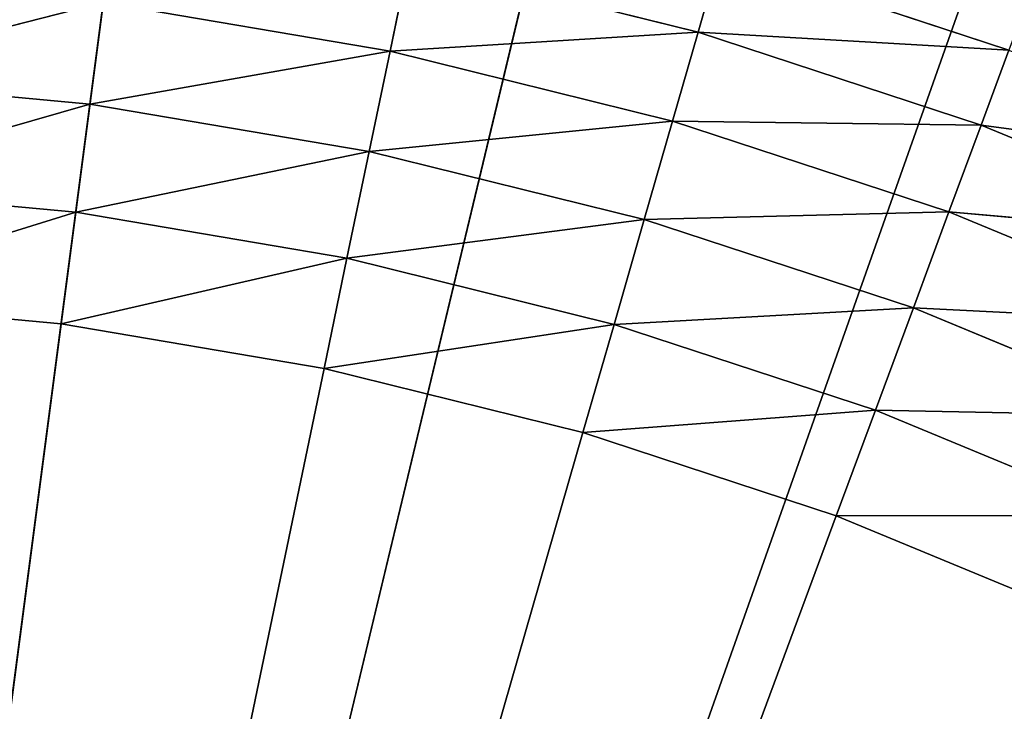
# Model space of a CAD drawing. Extents: x 0.1 to 25.1, y 0 to 8.
# Tile 101 of 256: x 2.195 to 2.347, y 2.661 to 2.768. Entities that reach past the tile are written whole.
import ezdxf

# ---------------------------------------------------------------- set-up
doc = ezdxf.new("R2010")
doc.units = 0
doc.header["$LTSCALE"] = 2.54
doc.layers.get('0').update_dxf_attribs({"color": 13, "linetype": 'CONTINUOUS'})

# ---------------------------------------------------------------- blocks, each defined once
blk = doc.blocks.new('P__KA__AZIENKOWA_DOCIA_25C')
at = {"color": 0}
for p, q in [((2.13026, 2.17566, 29.35), (2.21485, 2.82013, 29.35)), ((2.13026, 2.17566, 29.35), (2.21485, 2.82013, 29.35)), ((2.28175, 2.80776, 29.35), (2.13026, 2.17566, 29.35)), ((2.28175, 2.80776, 29.35), (2.13026, 2.17566, 29.35)), ((2.347, 2.78846, 29.35), (2.13026, 2.17566, 29.35)), ((2.347, 2.78846, 29.35), (2.13026, 2.17566, 29.35)), ((2.30009, 2.76599, 28.87339), (2.30349, 2.77784, 28.88572)), ((2.30009, 2.76599, 28.87339), (2.30349, 2.77784, 28.88572)), ((2.34801, 2.76321, 28.88572), (2.30349, 2.77784, 28.88572)), ((2.34801, 2.76321, 28.88572), (2.30349, 2.77784, 28.88572)), ((2.25258, 2.76306, 28.8634), (2.25549, 2.77703, 28.87339)), ((2.25258, 2.76306, 28.8634), (2.25549, 2.77703, 28.87339)), ((2.30009, 2.76599, 28.87339), (2.25549, 2.77703, 28.87339)), ((2.30009, 2.76599, 28.87339), (2.25549, 2.77703, 28.87339)), ((2.16279, 2.75895, 28.85603), (2.20835, 2.77055, 28.8634)), ((2.16279, 2.75895, 28.85603), (2.20835, 2.77055, 28.8634)), ((2.20629, 2.75489, 28.85603), (2.20835, 2.77055, 28.8634)), ((2.20629, 2.75489, 28.85603), (2.20835, 2.77055, 28.8634)), ((2.20835, 2.77055, 28.8634), (2.25258, 2.76306, 28.8634)), ((2.20835, 2.77055, 28.8634), (2.25258, 2.76306, 28.8634)), ((2.30009, 2.76599, 28.87339), (2.25258, 2.76306, 28.8634)), ((2.30009, 2.76599, 28.87339), (2.25258, 2.76306, 28.8634)), ((2.29614, 2.75227, 28.8634), (2.30009, 2.76599, 28.87339)), ((2.29614, 2.75227, 28.8634), (2.30009, 2.76599, 28.87339)), ((2.34801, 2.76321, 28.88572), (2.30009, 2.76599, 28.87339)), ((2.34801, 2.76321, 28.88572), (2.30009, 2.76599, 28.87339)), ((2.34373, 2.75165, 28.87339), (2.30009, 2.76599, 28.87339)), ((2.34373, 2.75165, 28.87339), (2.30009, 2.76599, 28.87339)), ((2.20629, 2.75489, 28.85603), (2.25258, 2.76306, 28.8634)), ((2.20629, 2.75489, 28.85603), (2.25258, 2.76306, 28.8634)), ((2.24936, 2.74759, 28.85603), (2.25258, 2.76306, 28.8634)), ((2.24936, 2.74759, 28.85603), (2.25258, 2.76306, 28.8634)), ((2.29614, 2.75227, 28.8634), (2.25258, 2.76306, 28.8634)), ((2.29614, 2.75227, 28.8634), (2.25258, 2.76306, 28.8634)), ((2.34373, 2.75165, 28.87339), (2.34801, 2.76321, 28.88572)), ((2.34373, 2.75165, 28.87339), (2.34801, 2.76321, 28.88572)), ((2.16279, 2.75895, 28.85603), (2.20629, 2.75489, 28.85603)), ((2.16279, 2.75895, 28.85603), (2.20629, 2.75489, 28.85603)), ((2.16185, 2.74214, 28.85152), (2.20629, 2.75489, 28.85603)), ((2.16185, 2.74214, 28.85152), (2.20629, 2.75489, 28.85603)), ((2.2041, 2.7382, 28.85152), (2.20629, 2.75489, 28.85603)), ((2.2041, 2.7382, 28.85152), (2.20629, 2.75489, 28.85603)), ((2.20629, 2.75489, 28.85603), (2.24936, 2.74759, 28.85603)), ((2.20629, 2.75489, 28.85603), (2.24936, 2.74759, 28.85603)), ((2.29614, 2.75227, 28.8634), (2.24936, 2.74759, 28.85603)), ((2.29614, 2.75227, 28.8634), (2.24936, 2.74759, 28.85603)), ((2.29177, 2.73709, 28.85603), (2.29614, 2.75227, 28.8634)), ((2.29177, 2.73709, 28.85603), (2.29614, 2.75227, 28.8634)), ((2.34373, 2.75165, 28.87339), (2.29614, 2.75227, 28.8634)), ((2.34373, 2.75165, 28.87339), (2.29614, 2.75227, 28.8634)), ((2.33876, 2.73826, 28.8634), (2.29614, 2.75227, 28.8634)), ((2.33876, 2.73826, 28.8634), (2.29614, 2.75227, 28.8634)), ((2.33876, 2.73826, 28.8634), (2.34373, 2.75165, 28.87339)), ((2.33876, 2.73826, 28.8634), (2.34373, 2.75165, 28.87339)), ((2.34373, 2.75165, 28.87339), (2.38617, 2.73409, 28.87339)), ((2.34373, 2.75165, 28.87339), (2.38617, 2.73409, 28.87339)), ((2.34373, 2.75165, 28.87339), (2.39131, 2.74529, 28.88572)), ((2.34373, 2.75165, 28.87339), (2.39131, 2.74529, 28.88572)), ((2.2041, 2.7382, 28.85152), (2.24936, 2.74759, 28.85603)), ((2.2041, 2.7382, 28.85152), (2.24936, 2.74759, 28.85603)), ((2.24593, 2.73111, 28.85152), (2.24936, 2.74759, 28.85603)), ((2.24593, 2.73111, 28.85152), (2.24936, 2.74759, 28.85603)), ((2.29177, 2.73709, 28.85603), (2.24936, 2.74759, 28.85603)), ((2.29177, 2.73709, 28.85603), (2.24936, 2.74759, 28.85603)), ((2.16185, 2.74214, 28.85152), (2.2041, 2.7382, 28.85152)), ((2.16185, 2.74214, 28.85152), (2.2041, 2.7382, 28.85152)), ((2.16089, 2.7248, 28.85), (2.2041, 2.7382, 28.85152)), ((2.16089, 2.7248, 28.85), (2.2041, 2.7382, 28.85152)), ((2.20184, 2.72098, 28.85), (2.2041, 2.7382, 28.85152)), ((2.20184, 2.72098, 28.85), (2.2041, 2.7382, 28.85152)), ((2.2041, 2.7382, 28.85152), (2.24593, 2.73111, 28.85152)), ((2.2041, 2.7382, 28.85152), (2.24593, 2.73111, 28.85152)), ((2.33876, 2.73826, 28.8634), (2.29177, 2.73709, 28.85603)), ((2.33876, 2.73826, 28.8634), (2.29177, 2.73709, 28.85603)), ((2.33327, 2.72345, 28.85603), (2.33876, 2.73826, 28.8634)), ((2.33327, 2.72345, 28.85603), (2.33876, 2.73826, 28.8634)), ((2.33876, 2.73826, 28.8634), (2.38023, 2.72111, 28.8634)), ((2.33876, 2.73826, 28.8634), (2.38023, 2.72111, 28.8634)), ((2.33876, 2.73826, 28.8634), (2.38617, 2.73409, 28.87339)), ((2.33876, 2.73826, 28.8634), (2.38617, 2.73409, 28.87339)), ((2.29177, 2.73709, 28.85603), (2.24593, 2.73111, 28.85152)), ((2.29177, 2.73709, 28.85603), (2.24593, 2.73111, 28.85152)), ((2.28712, 2.72091, 28.85152), (2.29177, 2.73709, 28.85603)), ((2.28712, 2.72091, 28.85152), (2.29177, 2.73709, 28.85603)), ((2.33327, 2.72345, 28.85603), (2.29177, 2.73709, 28.85603)), ((2.33327, 2.72345, 28.85603), (2.29177, 2.73709, 28.85603)), ((2.20184, 2.72098, 28.85), (2.24593, 2.73111, 28.85152)), ((2.20184, 2.72098, 28.85), (2.24593, 2.73111, 28.85152)), ((2.24239, 2.71411, 28.85), (2.24593, 2.73111, 28.85152)), ((2.24239, 2.71411, 28.85), (2.24593, 2.73111, 28.85152)), ((2.28712, 2.72091, 28.85152), (2.24593, 2.73111, 28.85152)), ((2.28712, 2.72091, 28.85152), (2.24593, 2.73111, 28.85152)), ((2.16089, 2.7248, 28.85), (2.20184, 2.72098, 28.85)), ((2.16089, 2.7248, 28.85), (2.20184, 2.72098, 28.85)), ((2.33327, 2.72345, 28.85603), (2.28712, 2.72091, 28.85152)), ((2.33327, 2.72345, 28.85603), (2.28712, 2.72091, 28.85152)), ((2.32742, 2.70766, 28.85152), (2.33327, 2.72345, 28.85603)), ((2.32742, 2.70766, 28.85152), (2.33327, 2.72345, 28.85603)), ((2.33327, 2.72345, 28.85603), (2.37364, 2.70675, 28.85603)), ((2.33327, 2.72345, 28.85603), (2.37364, 2.70675, 28.85603)), ((2.33327, 2.72345, 28.85603), (2.38023, 2.72111, 28.8634)), ((2.33327, 2.72345, 28.85603), (2.38023, 2.72111, 28.8634)), ((2.13026, 2.17566, 28.85), (2.20184, 2.72098, 28.85)), ((2.13026, 2.17566, 28.85), (2.20184, 2.72098, 28.85)), ((2.20184, 2.72098, 28.85), (2.24239, 2.71411, 28.85)), ((2.20184, 2.72098, 28.85), (2.24239, 2.71411, 28.85)), ((2.28712, 2.72091, 28.85152), (2.24239, 2.71411, 28.85)), ((2.28712, 2.72091, 28.85152), (2.24239, 2.71411, 28.85)), ((2.28232, 2.70422, 28.85), (2.28712, 2.72091, 28.85152)), ((2.28232, 2.70422, 28.85), (2.28712, 2.72091, 28.85152)), ((2.32742, 2.70766, 28.85152), (2.28712, 2.72091, 28.85152)), ((2.32742, 2.70766, 28.85152), (2.28712, 2.72091, 28.85152)), ((2.24239, 2.71411, 28.85), (2.13026, 2.17566, 28.85)), ((2.24239, 2.71411, 28.85), (2.13026, 2.17566, 28.85)), ((2.24239, 2.71411, 28.85), (2.28232, 2.70422, 28.85)), ((2.24239, 2.71411, 28.85), (2.28232, 2.70422, 28.85)), ((2.32742, 2.70766, 28.85152), (2.28232, 2.70422, 28.85)), ((2.32742, 2.70766, 28.85152), (2.28232, 2.70422, 28.85)), ((2.32139, 2.69138, 28.85), (2.32742, 2.70766, 28.85152)), ((2.32139, 2.69138, 28.85), (2.32742, 2.70766, 28.85152)), ((2.32742, 2.70766, 28.85152), (2.36663, 2.69144, 28.85152)), ((2.32742, 2.70766, 28.85152), (2.36663, 2.69144, 28.85152)), ((2.32742, 2.70766, 28.85152), (2.37364, 2.70675, 28.85603)), ((2.32742, 2.70766, 28.85152), (2.37364, 2.70675, 28.85603)), ((2.28232, 2.70422, 28.85), (2.13026, 2.17566, 28.85)), ((2.28232, 2.70422, 28.85), (2.13026, 2.17566, 28.85)), ((2.28232, 2.70422, 28.85), (2.32139, 2.69138, 28.85)), ((2.28232, 2.70422, 28.85), (2.32139, 2.69138, 28.85)), ((2.13026, 2.17566, 28.85), (2.32139, 2.69138, 28.85)), ((2.13026, 2.17566, 28.85), (2.32139, 2.69138, 28.85)), ((2.32139, 2.69138, 28.85), (2.36663, 2.69144, 28.85152)), ((2.32139, 2.69138, 28.85), (2.36663, 2.69144, 28.85152)), ((2.32139, 2.69138, 28.85), (2.3594, 2.67565, 28.85)), ((2.32139, 2.69138, 28.85), (2.3594, 2.67565, 28.85))]:
    blk.add_line(p, q, dxfattribs=at)
mesh = blk.add_polyface(dxfattribs=at)
corners = [(25.13026, 0.32566, 20.5), (0.13026, 0.32566, 20.5), (0.63026, 8.02566, 20.5)]
mesh.append_faces([[corners[k] for k in face] for face in [(0, 1, 2)]], dxfattribs={"color": 0})
mesh = blk.add_polyface(dxfattribs=at)
corners = [(24.63026, 8.02566, 20.65), (0.63026, 8.02566, 20.65), (0.13026, 0.32566, 20.65)]
mesh.append_faces([[corners[k] for k in face] for face in [(0, 1, 2)]], dxfattribs={"color": 0})
mesh = blk.add_polyface(dxfattribs=at)
corners = [(25.13026, 0.32566, 20.65), (24.63026, 8.02566, 20.65), (0.13026, 0.32566, 20.65)]
mesh.append_faces([[corners[k] for k in face] for face in [(0, 1, 2)]], dxfattribs={"color": 0})
mesh = blk.add_polyface(dxfattribs=at)
corners = [(25.13026, 0.32566, 20.5), (0.63026, 8.02566, 20.5), (24.63026, 8.02566, 20.5)]
mesh.append_faces([[corners[k] for k in face] for face in [(0, 1, 2)]], dxfattribs={"color": 0})
mesh = blk.add_polyface(dxfattribs=at)
corners = [(22.86215, 2.40063, 29.5), (0.63026, 4.02566, 29.5), (22.82716, 2.35066, 29.5)]
mesh.append_faces([[corners[k] for k in face] for face in [(0, 1, 2)]], dxfattribs={"color": 0})
mesh = blk.add_polyface(dxfattribs=at)
corners = [(22.82716, 2.35066, 29.5), (0.63026, 4.02566, 29.5), (22.80137, 2.29536, 29.5)]
mesh.append_faces([[corners[k] for k in face] for face in [(0, 1, 2)]], dxfattribs={"color": 0})
mesh = blk.add_polyface(dxfattribs=at)
corners = [(22.90529, 2.44377, 29.5), (0.63026, 4.02566, 29.5), (22.86215, 2.40063, 29.5)]
mesh.append_faces([[corners[k] for k in face] for face in [(0, 1, 2)]], dxfattribs={"color": 0})
mesh = blk.add_polyface(dxfattribs=at)
corners = [(22.95526, 2.47876, 29.5), (0.63026, 4.02566, 29.5), (22.90529, 2.44377, 29.5)]
mesh.append_faces([[corners[k] for k in face] for face in [(0, 1, 2)]], dxfattribs={"color": 0})
mesh = blk.add_polyface(dxfattribs=at)
corners = [(24.63026, 4.02566, 29.5), (0.63026, 4.02566, 29.5), (22.95526, 2.47876, 29.5)]
mesh.append_faces([[corners[k] for k in face] for face in [(0, 1, 2)]], dxfattribs={"color": 0})
mesh = blk.add_polyface(dxfattribs=at)
corners = [(2.24997, 2.50455, 29.5), (0.63026, 4.02566, 29.5), (2.19104, 2.52034, 29.5)]
mesh.append_faces([[corners[k] for k in face] for face in [(0, 1, 2)]], dxfattribs={"color": 0})
mesh = blk.add_polyface(dxfattribs=at)
corners = [(22.80137, 2.29536, 29.5), (0.63026, 4.02566, 29.5), (2.24997, 2.50455, 29.5)]
mesh.append_faces([[corners[k] for k in face] for face in [(0, 1, 2)]], dxfattribs={"color": 0})
mesh = blk.add_polyface(dxfattribs=at)
corners = [(22.82716, 2.35066, 29.35), (22.80137, 2.29536, 29.35), (0.63026, 4.02566, 29.35)]
mesh.append_faces([[corners[k] for k in face] for face in [(0, 1, 2)]], dxfattribs={"color": 0})
mesh = blk.add_polyface(dxfattribs=at)
corners = [(24.63026, 4.02566, 29.35), (23.06949, 2.52034, 29.35), (0.63026, 4.02566, 29.35)]
mesh.append_faces([[corners[k] for k in face] for face in [(0, 1, 2)]], dxfattribs={"color": 0})
mesh = blk.add_polyface(dxfattribs=at)
corners = [(23.06949, 2.52034, 29.35), (23.01056, 2.50455, 29.35), (0.63026, 4.02566, 29.35)]
mesh.append_faces([[corners[k] for k in face] for face in [(0, 1, 2)]], dxfattribs={"color": 0})
mesh = blk.add_polyface(dxfattribs=at)
corners = [(23.01056, 2.50455, 29.35), (22.95526, 2.47876, 29.35), (0.63026, 4.02566, 29.35)]
mesh.append_faces([[corners[k] for k in face] for face in [(0, 1, 2)]], dxfattribs={"color": 0})
mesh = blk.add_polyface(dxfattribs=at)
corners = [(22.95526, 2.47876, 29.35), (22.90529, 2.44377, 29.35), (0.63026, 4.02566, 29.35)]
mesh.append_faces([[corners[k] for k in face] for face in [(0, 1, 2)]], dxfattribs={"color": 0})
mesh = blk.add_polyface(dxfattribs=at)
corners = [(22.90529, 2.44377, 29.35), (22.86215, 2.40063, 29.35), (0.63026, 4.02566, 29.35)]
mesh.append_faces([[corners[k] for k in face] for face in [(0, 1, 2)]], dxfattribs={"color": 0})
mesh = blk.add_polyface(dxfattribs=at)
corners = [(22.86215, 2.40063, 29.35), (22.82716, 2.35066, 29.35), (0.63026, 4.02566, 29.35)]
mesh.append_faces([[corners[k] for k in face] for face in [(0, 1, 2)]], dxfattribs={"color": 0})
mesh = blk.add_polyface(dxfattribs=at)
corners = [(2.24997, 2.50455, 29.35), (2.19104, 2.52034, 29.35), (0.63026, 4.02566, 29.35)]
mesh.append_faces([[corners[k] for k in face] for face in [(0, 1, 2)]], dxfattribs={"color": 0})
mesh = blk.add_polyface(dxfattribs=at)
corners = [(22.80137, 2.29536, 29.35), (2.35524, 2.44377, 29.35), (0.63026, 4.02566, 29.35)]
mesh.append_faces([[corners[k] for k in face] for face in [(0, 1, 2)]], dxfattribs={"color": 0})
mesh = blk.add_polyface(dxfattribs=at)
corners = [(2.35524, 2.44377, 29.35), (2.30526, 2.47876, 29.35), (0.63026, 4.02566, 29.35)]
mesh.append_faces([[corners[k] for k in face] for face in [(0, 1, 2)]], dxfattribs={"color": 0})
mesh = blk.add_polyface(dxfattribs=at)
corners = [(2.30526, 2.47876, 29.35), (2.24997, 2.50455, 29.35), (0.63026, 4.02566, 29.35)]
mesh.append_faces([[corners[k] for k in face] for face in [(0, 1, 2)]], dxfattribs={"color": 0})
mesh = blk.add_polyface(dxfattribs=at)
corners = [(2.21485, 2.82013, 29.35), (2.14702, 2.82544, 29.35), (2.13026, 2.17566, 29.35)]
mesh.append_faces([[corners[k] for k in face] for face in [(0, 1, 2)]], dxfattribs={"color": 0})
mesh = blk.add_polyface(dxfattribs=at)
corners = [(2.28175, 2.80776, 29.35), (2.21485, 2.82013, 29.35), (2.13026, 2.17566, 29.35)]
mesh.append_faces([[corners[k] for k in face] for face in [(0, 1, 2)]], dxfattribs={"color": 0})
mesh = blk.add_polyface(dxfattribs=at)
corners = [(2.347, 2.78846, 29.35), (2.28175, 2.80776, 29.35), (2.13026, 2.17566, 29.35)]
mesh.append_faces([[corners[k] for k in face] for face in [(0, 1, 2)]], dxfattribs={"color": 0})
mesh = blk.add_polyface(dxfattribs=at)
corners = [(2.40986, 2.76245, 29.35), (2.347, 2.78846, 29.35), (2.13026, 2.17566, 29.35)]
mesh.append_faces([[corners[k] for k in face] for face in [(0, 1, 2)]], dxfattribs={"color": 0})
mesh = blk.add_polyface(dxfattribs=at)
corners = [(2.40986, 2.76245, 29.35), (2.35614, 2.78515, 28.95), (2.347, 2.78846, 29.35)]
mesh.append_faces([[corners[k] for k in face] for face in [(0, 1, 2)]], dxfattribs={"color": 0})
mesh = blk.add_polyface(dxfattribs=at)
corners = [(2.30349, 2.77784, 28.88572), (2.30009, 2.76599, 28.87339), (2.25549, 2.77703, 28.87339)]
mesh.append_faces([[corners[k] for k in face] for face in [(0, 1, 2)]], dxfattribs={"color": 0})
mesh = blk.add_polyface(dxfattribs=at)
corners = [(2.34801, 2.76321, 28.88572), (2.30009, 2.76599, 28.87339), (2.30349, 2.77784, 28.88572)]
mesh.append_faces([[corners[k] for k in face] for face in [(0, 1, 2)]], dxfattribs={"color": 0})
mesh = blk.add_polyface(dxfattribs=at)
corners = [(2.35148, 2.77259, 28.9), (2.34801, 2.76321, 28.88572), (2.30349, 2.77784, 28.88572)]
mesh.append_faces([[corners[k] for k in face] for face in [(0, 1, 2)]], dxfattribs={"color": 0})
mesh = blk.add_polyface(dxfattribs=at)
corners = [(2.25549, 2.77703, 28.87339), (2.25258, 2.76306, 28.8634), (2.20835, 2.77055, 28.8634)]
mesh.append_faces([[corners[k] for k in face] for face in [(0, 1, 2)]], dxfattribs={"color": 0})
mesh = blk.add_polyface(dxfattribs=at)
corners = [(2.30009, 2.76599, 28.87339), (2.25258, 2.76306, 28.8634), (2.25549, 2.77703, 28.87339)]
mesh.append_faces([[corners[k] for k in face] for face in [(0, 1, 2)]], dxfattribs={"color": 0})
mesh = blk.add_polyface(dxfattribs=at)
corners = [(2.20835, 2.77055, 28.8634), (2.16279, 2.75895, 28.85603), (2.16367, 2.77472, 28.8634)]
mesh.append_faces([[corners[k] for k in face] for face in [(0, 1, 2)]], dxfattribs={"color": 0})
mesh = blk.add_polyface(dxfattribs=at)
corners = [(2.20835, 2.77055, 28.8634), (2.20629, 2.75489, 28.85603), (2.16279, 2.75895, 28.85603)]
mesh.append_faces([[corners[k] for k in face] for face in [(0, 1, 2)]], dxfattribs={"color": 0})
mesh = blk.add_polyface(dxfattribs=at)
corners = [(2.25258, 2.76306, 28.8634), (2.20629, 2.75489, 28.85603), (2.20835, 2.77055, 28.8634)]
mesh.append_faces([[corners[k] for k in face] for face in [(0, 1, 2)]], dxfattribs={"color": 0})
mesh = blk.add_polyface(dxfattribs=at)
corners = [(2.30009, 2.76599, 28.87339), (2.29614, 2.75227, 28.8634), (2.25258, 2.76306, 28.8634)]
mesh.append_faces([[corners[k] for k in face] for face in [(0, 1, 2)]], dxfattribs={"color": 0})
mesh = blk.add_polyface(dxfattribs=at)
corners = [(2.34373, 2.75165, 28.87339), (2.29614, 2.75227, 28.8634), (2.30009, 2.76599, 28.87339)]
mesh.append_faces([[corners[k] for k in face] for face in [(0, 1, 2)]], dxfattribs={"color": 0})
mesh = blk.add_polyface(dxfattribs=at)
corners = [(2.34801, 2.76321, 28.88572), (2.34373, 2.75165, 28.87339), (2.30009, 2.76599, 28.87339)]
mesh.append_faces([[corners[k] for k in face] for face in [(0, 1, 2)]], dxfattribs={"color": 0})
mesh = blk.add_polyface(dxfattribs=at)
corners = [(2.46967, 2.73001, 29.35), (2.40986, 2.76245, 29.35), (2.13026, 2.17566, 29.35)]
mesh.append_faces([[corners[k] for k in face] for face in [(0, 1, 2)]], dxfattribs={"color": 0})
mesh = blk.add_polyface(dxfattribs=at)
corners = [(2.25258, 2.76306, 28.8634), (2.24936, 2.74759, 28.85603), (2.20629, 2.75489, 28.85603)]
mesh.append_faces([[corners[k] for k in face] for face in [(0, 1, 2)]], dxfattribs={"color": 0})
mesh = blk.add_polyface(dxfattribs=at)
corners = [(2.29614, 2.75227, 28.8634), (2.24936, 2.74759, 28.85603), (2.25258, 2.76306, 28.8634)]
mesh.append_faces([[corners[k] for k in face] for face in [(0, 1, 2)]], dxfattribs={"color": 0})
mesh = blk.add_polyface(dxfattribs=at)
corners = [(2.39131, 2.74529, 28.88572), (2.34373, 2.75165, 28.87339), (2.34801, 2.76321, 28.88572)]
mesh.append_faces([[corners[k] for k in face] for face in [(0, 1, 2)]], dxfattribs={"color": 0})
mesh = blk.add_polyface(dxfattribs=at)
corners = [(2.20629, 2.75489, 28.85603), (2.16185, 2.74214, 28.85152), (2.16279, 2.75895, 28.85603)]
mesh.append_faces([[corners[k] for k in face] for face in [(0, 1, 2)]], dxfattribs={"color": 0})
mesh = blk.add_polyface(dxfattribs=at)
corners = [(2.20629, 2.75489, 28.85603), (2.2041, 2.7382, 28.85152), (2.16185, 2.74214, 28.85152)]
mesh.append_faces([[corners[k] for k in face] for face in [(0, 1, 2)]], dxfattribs={"color": 0})
mesh = blk.add_polyface(dxfattribs=at)
corners = [(2.24936, 2.74759, 28.85603), (2.2041, 2.7382, 28.85152), (2.20629, 2.75489, 28.85603)]
mesh.append_faces([[corners[k] for k in face] for face in [(0, 1, 2)]], dxfattribs={"color": 0})
mesh = blk.add_polyface(dxfattribs=at)
corners = [(2.29614, 2.75227, 28.8634), (2.29177, 2.73709, 28.85603), (2.24936, 2.74759, 28.85603)]
mesh.append_faces([[corners[k] for k in face] for face in [(0, 1, 2)]], dxfattribs={"color": 0})
mesh = blk.add_polyface(dxfattribs=at)
corners = [(2.33876, 2.73826, 28.8634), (2.29177, 2.73709, 28.85603), (2.29614, 2.75227, 28.8634)]
mesh.append_faces([[corners[k] for k in face] for face in [(0, 1, 2)]], dxfattribs={"color": 0})
mesh = blk.add_polyface(dxfattribs=at)
corners = [(2.34373, 2.75165, 28.87339), (2.33876, 2.73826, 28.8634), (2.29614, 2.75227, 28.8634)]
mesh.append_faces([[corners[k] for k in face] for face in [(0, 1, 2)]], dxfattribs={"color": 0})
mesh = blk.add_polyface(dxfattribs=at)
corners = [(2.38617, 2.73409, 28.87339), (2.33876, 2.73826, 28.8634), (2.34373, 2.75165, 28.87339)]
mesh.append_faces([[corners[k] for k in face] for face in [(0, 1, 2)]], dxfattribs={"color": 0})
mesh = blk.add_polyface(dxfattribs=at)
corners = [(2.39131, 2.74529, 28.88572), (2.38617, 2.73409, 28.87339), (2.34373, 2.75165, 28.87339)]
mesh.append_faces([[corners[k] for k in face] for face in [(0, 1, 2)]], dxfattribs={"color": 0})
mesh = blk.add_polyface(dxfattribs=at)
corners = [(2.24936, 2.74759, 28.85603), (2.24593, 2.73111, 28.85152), (2.2041, 2.7382, 28.85152)]
mesh.append_faces([[corners[k] for k in face] for face in [(0, 1, 2)]], dxfattribs={"color": 0})
mesh = blk.add_polyface(dxfattribs=at)
corners = [(2.29177, 2.73709, 28.85603), (2.24593, 2.73111, 28.85152), (2.24936, 2.74759, 28.85603)]
mesh.append_faces([[corners[k] for k in face] for face in [(0, 1, 2)]], dxfattribs={"color": 0})
mesh = blk.add_polyface(dxfattribs=at)
corners = [(2.2041, 2.7382, 28.85152), (2.16089, 2.7248, 28.85), (2.16185, 2.74214, 28.85152)]
mesh.append_faces([[corners[k] for k in face] for face in [(0, 1, 2)]], dxfattribs={"color": 0})
mesh = blk.add_polyface(dxfattribs=at)
corners = [(2.2041, 2.7382, 28.85152), (2.20184, 2.72098, 28.85), (2.16089, 2.7248, 28.85)]
mesh.append_faces([[corners[k] for k in face] for face in [(0, 1, 2)]], dxfattribs={"color": 0})
mesh = blk.add_polyface(dxfattribs=at)
corners = [(2.24593, 2.73111, 28.85152), (2.20184, 2.72098, 28.85), (2.2041, 2.7382, 28.85152)]
mesh.append_faces([[corners[k] for k in face] for face in [(0, 1, 2)]], dxfattribs={"color": 0})
mesh = blk.add_polyface(dxfattribs=at)
corners = [(2.33876, 2.73826, 28.8634), (2.33327, 2.72345, 28.85603), (2.29177, 2.73709, 28.85603)]
mesh.append_faces([[corners[k] for k in face] for face in [(0, 1, 2)]], dxfattribs={"color": 0})
mesh = blk.add_polyface(dxfattribs=at)
corners = [(2.38023, 2.72111, 28.8634), (2.33327, 2.72345, 28.85603), (2.33876, 2.73826, 28.8634)]
mesh.append_faces([[corners[k] for k in face] for face in [(0, 1, 2)]], dxfattribs={"color": 0})
mesh = blk.add_polyface(dxfattribs=at)
corners = [(2.38617, 2.73409, 28.87339), (2.38023, 2.72111, 28.8634), (2.33876, 2.73826, 28.8634)]
mesh.append_faces([[corners[k] for k in face] for face in [(0, 1, 2)]], dxfattribs={"color": 0})
mesh = blk.add_polyface(dxfattribs=at)
corners = [(2.29177, 2.73709, 28.85603), (2.28712, 2.72091, 28.85152), (2.24593, 2.73111, 28.85152)]
mesh.append_faces([[corners[k] for k in face] for face in [(0, 1, 2)]], dxfattribs={"color": 0})
mesh = blk.add_polyface(dxfattribs=at)
corners = [(2.33327, 2.72345, 28.85603), (2.28712, 2.72091, 28.85152), (2.29177, 2.73709, 28.85603)]
mesh.append_faces([[corners[k] for k in face] for face in [(0, 1, 2)]], dxfattribs={"color": 0})
mesh = blk.add_polyface(dxfattribs=at)
corners = [(2.24593, 2.73111, 28.85152), (2.24239, 2.71411, 28.85), (2.20184, 2.72098, 28.85)]
mesh.append_faces([[corners[k] for k in face] for face in [(0, 1, 2)]], dxfattribs={"color": 0})
mesh = blk.add_polyface(dxfattribs=at)
corners = [(2.28712, 2.72091, 28.85152), (2.24239, 2.71411, 28.85), (2.24593, 2.73111, 28.85152)]
mesh.append_faces([[corners[k] for k in face] for face in [(0, 1, 2)]], dxfattribs={"color": 0})
mesh = blk.add_polyface(dxfattribs=at)
corners = [(2.52576, 2.69149, 29.35), (2.46967, 2.73001, 29.35), (2.13026, 2.17566, 29.35)]
mesh.append_faces([[corners[k] for k in face] for face in [(0, 1, 2)]], dxfattribs={"color": 0})
mesh = blk.add_polyface(dxfattribs=at)
corners = [(2.20184, 2.72098, 28.85), (2.13026, 2.17566, 28.85), (2.16089, 2.7248, 28.85)]
mesh.append_faces([[corners[k] for k in face] for face in [(0, 1, 2)]], dxfattribs={"color": 0})
mesh = blk.add_polyface(dxfattribs=at)
corners = [(2.33327, 2.72345, 28.85603), (2.32742, 2.70766, 28.85152), (2.28712, 2.72091, 28.85152)]
mesh.append_faces([[corners[k] for k in face] for face in [(0, 1, 2)]], dxfattribs={"color": 0})
mesh = blk.add_polyface(dxfattribs=at)
corners = [(2.37364, 2.70675, 28.85603), (2.32742, 2.70766, 28.85152), (2.33327, 2.72345, 28.85603)]
mesh.append_faces([[corners[k] for k in face] for face in [(0, 1, 2)]], dxfattribs={"color": 0})
mesh = blk.add_polyface(dxfattribs=at)
corners = [(2.38023, 2.72111, 28.8634), (2.37364, 2.70675, 28.85603), (2.33327, 2.72345, 28.85603)]
mesh.append_faces([[corners[k] for k in face] for face in [(0, 1, 2)]], dxfattribs={"color": 0})
mesh = blk.add_polyface(dxfattribs=at)
corners = [(2.24239, 2.71411, 28.85), (2.13026, 2.17566, 28.85), (2.20184, 2.72098, 28.85)]
mesh.append_faces([[corners[k] for k in face] for face in [(0, 1, 2)]], dxfattribs={"color": 0})
mesh = blk.add_polyface(dxfattribs=at)
corners = [(2.28712, 2.72091, 28.85152), (2.28232, 2.70422, 28.85), (2.24239, 2.71411, 28.85)]
mesh.append_faces([[corners[k] for k in face] for face in [(0, 1, 2)]], dxfattribs={"color": 0})
mesh = blk.add_polyface(dxfattribs=at)
corners = [(2.32742, 2.70766, 28.85152), (2.28232, 2.70422, 28.85), (2.28712, 2.72091, 28.85152)]
mesh.append_faces([[corners[k] for k in face] for face in [(0, 1, 2)]], dxfattribs={"color": 0})
mesh = blk.add_polyface(dxfattribs=at)
corners = [(2.28232, 2.70422, 28.85), (2.13026, 2.17566, 28.85), (2.24239, 2.71411, 28.85)]
mesh.append_faces([[corners[k] for k in face] for face in [(0, 1, 2)]], dxfattribs={"color": 0})
mesh = blk.add_polyface(dxfattribs=at)
corners = [(2.32742, 2.70766, 28.85152), (2.32139, 2.69138, 28.85), (2.28232, 2.70422, 28.85)]
mesh.append_faces([[corners[k] for k in face] for face in [(0, 1, 2)]], dxfattribs={"color": 0})
mesh = blk.add_polyface(dxfattribs=at)
corners = [(2.36663, 2.69144, 28.85152), (2.32139, 2.69138, 28.85), (2.32742, 2.70766, 28.85152)]
mesh.append_faces([[corners[k] for k in face] for face in [(0, 1, 2)]], dxfattribs={"color": 0})
mesh = blk.add_polyface(dxfattribs=at)
corners = [(2.37364, 2.70675, 28.85603), (2.36663, 2.69144, 28.85152), (2.32742, 2.70766, 28.85152)]
mesh.append_faces([[corners[k] for k in face] for face in [(0, 1, 2)]], dxfattribs={"color": 0})
mesh = blk.add_polyface(dxfattribs=at)
corners = [(2.32139, 2.69138, 28.85), (2.13026, 2.17566, 28.85), (2.28232, 2.70422, 28.85)]
mesh.append_faces([[corners[k] for k in face] for face in [(0, 1, 2)]], dxfattribs={"color": 0})
mesh = blk.add_polyface(dxfattribs=at)
corners = [(2.57751, 2.64733, 29.35), (2.52576, 2.69149, 29.35), (2.13026, 2.17566, 29.35)]
mesh.append_faces([[corners[k] for k in face] for face in [(0, 1, 2)]], dxfattribs={"color": 0})
mesh = blk.add_polyface(dxfattribs=at)
corners = [(2.3594, 2.67565, 28.85), (2.13026, 2.17566, 28.85), (2.32139, 2.69138, 28.85)]
mesh.append_faces([[corners[k] for k in face] for face in [(0, 1, 2)]], dxfattribs={"color": 0})
mesh = blk.add_polyface(dxfattribs=at)
corners = [(2.36663, 2.69144, 28.85152), (2.3594, 2.67565, 28.85), (2.32139, 2.69138, 28.85)]
mesh.append_faces([[corners[k] for k in face] for face in [(0, 1, 2)]], dxfattribs={"color": 0})
mesh = blk.add_polyface(dxfattribs=at)
corners = [(2.39612, 2.65713, 28.85), (2.13026, 2.17566, 28.85), (2.3594, 2.67565, 28.85)]
mesh.append_faces([[corners[k] for k in face] for face in [(0, 1, 2)]], dxfattribs={"color": 0})

msp = doc.modelspace()

# ---------------------------------------------------------------- block references
at = {"color": 0}
msp.add_blockref('P__KA__AZIENKOWA_DOCIA_25C', (0, 0), dxfattribs=at)

doc.saveas('drawing.dxf')
